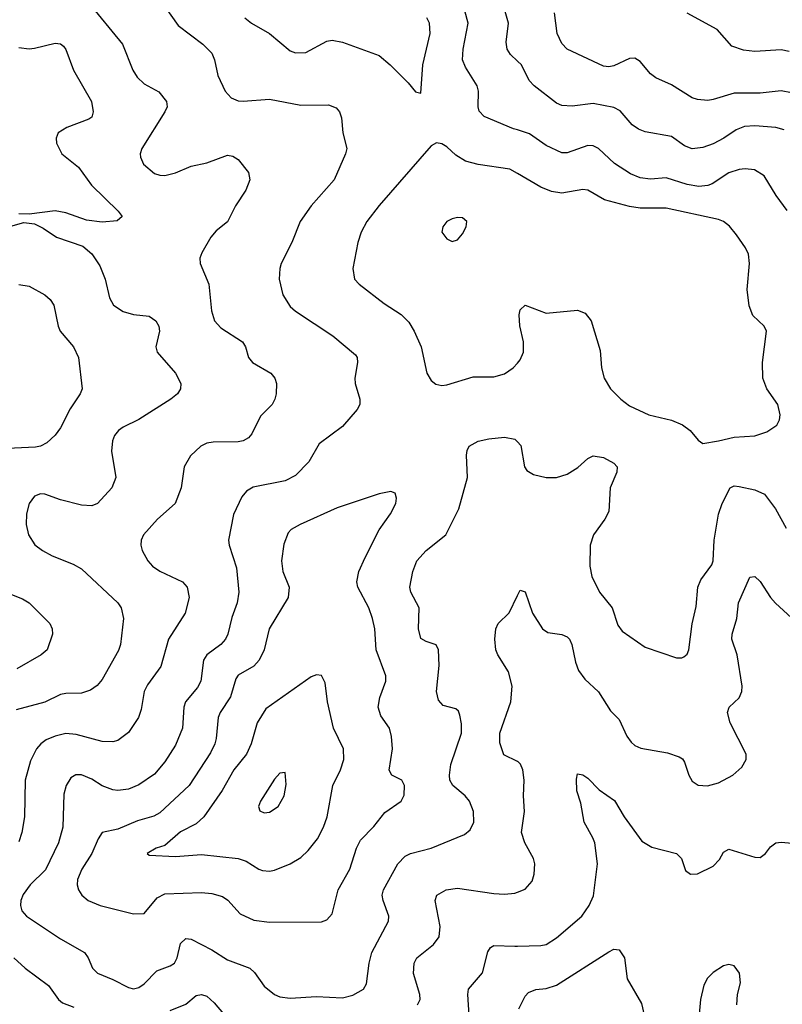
# Model space of a CAD drawing. Header units: inches. Extents: x 990586 to 1117858, y 769490 to 892071.
# Tile 193 of 248: x 1048094 to 1051015, y 871272 to 875043. Entities that reach past the tile are written whole.
import ezdxf

# ---------------------------------------------------------------- set-up
doc = ezdxf.new("R2010")
doc.units = ezdxf.units.IN
doc.header["$MEASUREMENT"] = 0
doc.layers.add('B0847', color=7, linetype='Continuous')
doc.layers.add('B0857', color=7, linetype='Continuous')

msp = doc.modelspace()

# ---------------------------------------------------------------- linework, layer by layer
at = {"layer": 'B0847', "color": 6}
for points, elevation in [([(1050000, 874620.9), (1049985.4, 874625.4), (1049872.2, 874672.2), (1049853.3, 874693.3), (1049849.8, 874710), (1049851.4, 874770), (1049846.3, 874790), (1049801.1, 874861.1), (1049790.3, 874890), (1049792.2, 874930), (1049811.4, 875030), (1049772.8, 875172.8)], 3800), ([(1048353.1, 875113.1), (1048486.9, 874950), (1048527.7, 874850), (1048543.6, 874823.6), (1048570, 874797.2), (1048626.7, 874766.7), (1048655.6, 874730), (1048658.5, 874710), (1048649.8, 874690), (1048561.6, 874550), (1048555.4, 874530), (1048556.6, 874516.6), (1048568, 874490), (1048610, 874454.1), (1048630, 874447.2), (1048650, 874446.6), (1048690, 874456.9), (1048750, 874482.6), (1048810, 874495.6), (1048890, 874524.5), (1048910, 874520.9), (1048930, 874508.1), (1048970, 874458.4), (1048974.7, 874430), (1048959.5, 874390), (1048920.7, 874330), (1048890, 874268.8), (1048845.8, 874234.2), (1048826.3, 874210), (1048792, 874150), (1048784, 874130), (1048784.9, 874110), (1048817.7, 874030), (1048828.3, 873928.3), (1048839.6, 873890), (1048863.6, 873863.6), (1048947, 873810), (1048958.8, 873790), (1048970.7, 873750), (1048985, 873730), (1049055.7, 873690), (1049071, 873670), (1049077.5, 873650), (1049075.7, 873610), (1049071.5, 873590), (1049060.3, 873570), (1049015.7, 873524.3), (1048982.5, 873457.5), (1048970, 873441.9), (1048950, 873430), (1048930, 873426), (1048835, 873425), (1048810, 873420.8), (1048787.3, 873410), (1048747.4, 873372.6), (1048723.1, 873330), (1048712.4, 873250), (1048689.7, 873190.3), (1048621.1, 873130), (1048568, 873070), (1048559.5, 873050), (1048558.1, 873030), (1048562.9, 873010), (1048584.5, 872970), (1048602.1, 872950), (1048630, 872930.7), (1048716.7, 872890), (1048734.7, 872870), (1048742.3, 872830), (1048727.6, 872770), (1048664.3, 872670), (1048634.6, 872565.4), (1048583.8, 872496.2), (1048570.9, 872470), (1048558.9, 872401.1), (1048548.8, 872370), (1048510, 872313.2), (1048470, 872282.5), (1048450, 872276.9), (1048410, 872278.3), (1048310, 872305.5), (1048270, 872309.1), (1048230, 872299.4), (1048195.2, 872284.8), (1048174.5, 872270), (1048158, 872250), (1048135.5, 872204.5), (1048114.2, 872130), (1048112, 871990), (1048102.1, 871930), (1048090, 871894.8)], 3700), ([(1050000, 874884.8), (1049974.2, 874910), (1049961.2, 874930), (1049957.1, 874957.1), (1049965.7, 875030), (1049937.8, 875130)], 3700), ([(1048650.8, 875090.8), (1048700.7, 875020.7), (1048795.1, 874950), (1048830, 874914.8), (1048839.9, 874890), (1048852.4, 874830), (1048880.3, 874770), (1048903.8, 874743.8), (1048930, 874733), (1048950, 874730.6), (1049050, 874738.9), (1049170, 874715.2), (1049276.5, 874716.5), (1049305.8, 874705.8), (1049319.1, 874690), (1049326.8, 874666.8), (1049330.8, 874610), (1049346.9, 874550), (1049341.1, 874530), (1049298.6, 874430), (1049209.8, 874330), (1049167.8, 874270), (1049136.5, 874190), (1049095.5, 874110), (1049089.8, 874090), (1049087.6, 874050), (1049101.4, 873990), (1049130, 873945), (1049150, 873927.4), (1049292.7, 873832.7), (1049380.1, 873760.1), (1049386.4, 873750), (1049388, 873730), (1049378, 873670), (1049378.8, 873650), (1049396.6, 873590), (1049396.9, 873570), (1049386.6, 873550), (1049330, 873485.3), (1049240.9, 873419.1), (1049201, 873350), (1049150, 873296.8), (1049110, 873276.4), (1048987.7, 873252.3), (1048962.6, 873237.4), (1048944, 873216), (1048912.2, 873147.8), (1048894.1, 873050), (1048896.4, 873030), (1048923.7, 872943.7), (1048933, 872850), (1048926.7, 872810), (1048906.7, 872753.3), (1048891.5, 872690), (1048881.8, 872670), (1048864.4, 872650), (1048810, 872611.2), (1048797.2, 872590), (1048786.9, 872510), (1048775.1, 872484.9), (1048729.2, 872430), (1048722.3, 872410), (1048717, 872330), (1048690, 872264.5), (1048650, 872201.2), (1048610, 872153), (1048550, 872112.8), (1048510, 872096.5), (1048470, 872091.2), (1048450, 872094), (1048410, 872109.3), (1048370, 872134.6), (1048330, 872150.6), (1048309.4, 872150.6), (1048290, 872139.4), (1048271.7, 872110), (1048262.6, 872077.4), (1048258.6, 871950), (1048242.6, 871890), (1048192.3, 871787.7), (1048134.3, 871730), (1048107.1, 871692.8), (1048098.2, 871670), (1048096.6, 871650), (1048102.3, 871630), (1048119.7, 871610), (1048250, 871523.4), (1048342.2, 871470), (1048356.6, 871450), (1048372.9, 871410), (1048391.2, 871391.2), (1048450, 871367.5), (1048510, 871335.9), (1048530, 871331.8), (1048550, 871336.8), (1048570, 871351.1), (1048619.2, 871400.8), (1048670, 871419.2), (1048687.2, 871430), (1048697.2, 871450), (1048710, 871505.3), (1048730, 871523.5), (1048750, 871521.9), (1048830, 871481.3), (1048890, 871442.9), (1048975.1, 871410), (1048993.4, 871393.4), (1049030, 871341.6), (1049069.3, 871310), (1049090, 871300.5), (1049130, 871295.8), (1049230, 871302), (1049330, 871296.9), (1049370, 871306.9), (1049410, 871329.8), (1049422, 871350), (1049431.7, 871430), (1049443, 871470), (1049505.7, 871590), (1049507.6, 871610), (1049485.6, 871670), (1049482.5, 871690), (1049487, 871710), (1049542, 871810), (1049570, 871839.3), (1049590, 871850), (1049670, 871870), (1049797.7, 871922.3), (1049819.5, 871940.5), (1049832.6, 871970), (1049831.9, 872010), (1049817, 872050), (1049800.3, 872070), (1049753.2, 872110), (1049741.4, 872130), (1049739.5, 872150), (1049745.3, 872190), (1049785.6, 872310), (1049786.1, 872346.1), (1049780, 872380), (1049774.4, 872394.4), (1049764.1, 872404.1), (1049716.2, 872416.2), (1049697.5, 872437.5), (1049690.2, 872470.2), (1049700.6, 872570), (1049698, 872630), (1049688.9, 872648.9), (1049650, 872661.1), (1049630, 872673.7), (1049620.9, 872710), (1049623.8, 872790), (1049592.1, 872850), (1049588.3, 872870), (1049599.6, 872930), (1049615, 872970), (1049650, 873009.6), (1049725.8, 873070), (1049776.2, 873170), (1049809.5, 873290), (1049804.8, 873375.2), (1049807.1, 873392.9), (1049815.8, 873410), (1049850, 873428.7), (1049890, 873437.7), (1049950, 873443.7), (1049990, 873436.8), (1050000, 873426.4)], 3800), ([(1048956.3, 875050), (1048981.5, 875030), (1049050.2, 874990.2), (1049130, 874923.4), (1049150, 874915.8), (1049190, 874917.2), (1049270, 874960.4), (1049290, 874964.6), (1049330, 874957.2), (1049470, 874906.4), (1049513.3, 874870), (1049581.5, 874801.5), (1049610, 874766.5), (1049630, 874761.6), (1049638, 874870), (1049666.4, 874990), (1049663.6, 875030), (1049653.6, 875050)], 3900), ([(1048090, 874937.1), (1048130, 874931.8), (1048150, 874933.9), (1048230, 874953.6), (1048250, 874951), (1048261.6, 874941.6), (1048270, 874929.5), (1048299.4, 874850), (1048369, 874730), (1048375.4, 874690), (1048370.5, 874670), (1048358.4, 874661.6), (1048274.4, 874630), (1048241.1, 874610), (1048233.1, 874590), (1048234.9, 874570), (1048255.2, 874530), (1048318.7, 874478.7), (1048369.3, 874409.3), (1048471.1, 874310), (1048486.2, 874290), (1048466.6, 874273.4), (1048410, 874268.2), (1048350, 874275.7), (1048270, 874303.6), (1048230, 874311.2), (1048130, 874298.7), (1048090, 874299.4)], 3600), ([(1050000, 874454.5), (1049971.2, 874471.2), (1049850, 874488.5), (1049801.5, 874501.5), (1049764.4, 874524.4), (1049730, 874555.8), (1049710, 874568.3), (1049690, 874571.4), (1049670, 874560.5), (1049470, 874331.7), (1049423.1, 874270), (1049401.6, 874230), (1049388.8, 874190), (1049369.2, 874090), (1049376.3, 874050), (1049393.8, 874030), (1049490, 873956.3), (1049554.2, 873914.2), (1049584.3, 873884.3), (1049605.1, 873850), (1049631, 873790), (1049653.2, 873690), (1049670, 873661.5), (1049687.2, 873647.2), (1049710, 873642.1), (1049730, 873644.3), (1049830, 873675.6), (1049910, 873674.8), (1049950, 873687.2), (1049984.1, 873710), (1050000, 873728.3)], 3900), ([(1047940.5, 874219.5), (1048110, 874265.8), (1048150, 874261.2), (1048184.1, 874244.1), (1048234.6, 874210), (1048335.9, 874175.9), (1048370, 874146.6), (1048400.3, 874100.3), (1048420.6, 874050), (1048437.9, 873977.9), (1048452.8, 873950), (1048490, 873925.5), (1048530, 873914.1), (1048590, 873907.2), (1048614.8, 873890), (1048626.2, 873870), (1048629, 873850), (1048615, 873790), (1048620.9, 873770), (1048690.4, 873690), (1048710.5, 873650), (1048709.3, 873630), (1048698.2, 873610), (1048673.1, 873590), (1048550, 873511.4), (1048490, 873482), (1048472.6, 873470), (1048456.4, 873450), (1048448.6, 873430), (1048446, 873390), (1048462.4, 873290), (1048446.4, 873250), (1048391.6, 873190), (1048370, 873181.8), (1048330, 873184.2), (1048250, 873204.5), (1048190, 873226.1), (1048172.9, 873227.1), (1048150, 873218.7), (1048129.8, 873190), (1048120.3, 873150), (1048119.1, 873110), (1048128, 873070), (1048152.1, 873032.1), (1048181.1, 873010), (1048218.2, 872990), (1048298, 872958), (1048330, 872940.5), (1048469.5, 872810), (1048481.8, 872790), (1048490.8, 872750), (1048480.1, 872650), (1048472.7, 872627.3), (1048410, 872515.5), (1048390, 872493.2), (1048364.9, 872475.1), (1048330, 872463.2), (1048270, 872463), (1048250, 872458.1), (1048190, 872429.8), (1048079.7, 872400.3)], 3600), ([(1048090.4, 874029.6), (1048130, 874022.4), (1048190, 873989.7), (1048211.1, 873971.1), (1048224.4, 873950), (1048240.8, 873870), (1048248.8, 873850), (1048299.6, 873790), (1048318.4, 873750), (1048333.2, 873630), (1048325.3, 873610), (1048287, 873553), (1048250, 873480.2), (1048230, 873452.5), (1048197.6, 873422.4), (1048174, 873410), (1048153.7, 873406.3), (1048020.2, 873399.8)], 3500), ([(1048030, 872854.7), (1048105.1, 872825.1), (1048130, 872810.3), (1048209.5, 872730), (1048217.8, 872710), (1048219.1, 872690), (1048198.7, 872630), (1048176.6, 872610), (1048082.5, 872557.5)], 3500), ([(1050000, 872202.6), (1049948, 872228), (1049933.3, 872273.3), (1049933, 872310), (1049974.5, 872430), (1049980, 872490), (1049965.5, 872545.5), (1049924.9, 872610), (1049918, 872630), (1049913.7, 872670), (1049917.6, 872710), (1049926.2, 872730), (1049968.2, 872771.8), (1050000, 872837.4)], 3700), ([(1049617.9, 871270), (1049627.9, 871290), (1049626.6, 871310), (1049602.3, 871390), (1049604.1, 871430), (1049614.6, 871450), (1049679.2, 871500.8), (1049700, 871530), (1049703.8, 871570), (1049684.6, 871670), (1049691.3, 871690), (1049726.9, 871710), (1049770, 871716.8), (1049910, 871697), (1049950, 871694.1), (1049990, 871697.2), (1050000, 871701)], 3700), ([(1049815.3, 871230), (1049809.8, 871310), (1049812.5, 871330), (1049866.9, 871393.2), (1049886.8, 871473.2), (1049897, 871490), (1049910, 871497.8), (1049990, 871494.1), (1050000, 871494.4)], 3600), ([(1048071, 871450), (1048114.6, 871410), (1048204.2, 871344.2), (1048242.9, 871290), (1048257.7, 871277.7), (1048301.6, 871261.6)], 3700), ([(1048670, 871247.9), (1048730, 871272.2), (1048770, 871305.3), (1048790, 871309.6), (1048810, 871303), (1048838, 871278), (1048910, 871193.9)], 3700)]:
    msp.add_lwpolyline(points, dxfattribs=dict(at, elevation=elevation))
for points, elevation in [([(1049770, 874286.1), (1049750, 874280.7), (1049729.5, 874270), (1049714, 874250), (1049711.1, 874230), (1049730, 874204.3), (1049750, 874194.3), (1049770, 874200.5), (1049790, 874223), (1049803.8, 874250), (1049805.7, 874270), (1049790, 874283.9)], 4000), ([(1049515.8, 873235.8), (1049470, 873226.6), (1049310, 873173.9), (1049167.5, 873110), (1049133, 873090), (1049122.3, 873077.7), (1049105.6, 873034.4), (1049096, 872970), (1049101.1, 872930), (1049126, 872870), (1049122.3, 872830), (1049049.4, 872710.6), (1049029.6, 872630), (1049010.9, 872590), (1048990, 872567.5), (1048930, 872532.9), (1048921.4, 872518.6), (1048901.7, 872450), (1048861.5, 872390), (1048853.7, 872370), (1048846.1, 872290), (1048841.4, 872270), (1048824.3, 872235.7), (1048743.3, 872110), (1048630, 872005.3), (1048607.8, 871992.2), (1048544.6, 871975.4), (1048470, 871942.9), (1048409.5, 871930.5), (1048394, 871906), (1048370.4, 871850), (1048331.9, 871790), (1048315.4, 871750), (1048313.5, 871730), (1048318.7, 871710), (1048331.8, 871690), (1048355.6, 871670), (1048402.4, 871650), (1048530, 871619), (1048570, 871619.6), (1048620.6, 871679.4), (1048650, 871695), (1048790, 871700.8), (1048830, 871696.7), (1048870, 871684.9), (1048890.7, 871670.7), (1048938.6, 871618.6), (1048990, 871594.3), (1049050, 871587.1), (1049250, 871588), (1049270, 871595.7), (1049290, 871618.5), (1049313, 871710), (1049358.8, 871790), (1049383.8, 871870), (1049399, 871901), (1049450, 871953.1), (1049492.7, 872007.3), (1049555.2, 872050), (1049566.6, 872073.4), (1049567, 872110), (1049557.6, 872130), (1049518.6, 872150), (1049508.6, 872168.6), (1049522.1, 872250), (1049517.8, 872297.8), (1049509.7, 872330), (1049477, 872377), (1049466.1, 872410), (1049472.7, 872447.3), (1049496.3, 872510), (1049496.7, 872530), (1049458.8, 872630), (1049453.4, 872710), (1049445.1, 872750), (1049431.2, 872790), (1049388.4, 872870), (1049384.9, 872890), (1049392.8, 872930), (1049416.4, 872983.6), (1049470.6, 873089.4), (1049514.1, 873150), (1049534.7, 873190), (1049537.2, 873210), (1049531.6, 873230)], 3900), ([(1049230, 872534.5), (1049210, 872525.9), (1049036.8, 872403.2), (1049002.7, 872350), (1048980.8, 872270), (1048962.8, 872230), (1048914, 872170), (1048869.2, 872090.8), (1048799.4, 871990), (1048770, 871963.8), (1048710, 871932.8), (1048650, 871880.2), (1048616.5, 871870), (1048581.8, 871850), (1048590, 871843.9), (1048690, 871838.8), (1048790, 871845.9), (1048930, 871830.5), (1048960.8, 871820.8), (1049009.2, 871789.2), (1049024.1, 871784.1), (1049050, 871781.6), (1049070, 871785.9), (1049130, 871809.8), (1049170, 871834.9), (1049199.1, 871860.9), (1049234.1, 871905.9), (1049257.8, 871950), (1049271.1, 871990), (1049292.7, 872110), (1049322.6, 872170), (1049335.8, 872210), (1049333.5, 872250), (1049296, 872330), (1049272.8, 872430), (1049263.8, 872503.8), (1049250, 872532)], 4000), ([(1049110, 872159.7), (1049090, 872157.6), (1049070, 872134.3), (1049016.1, 872050), (1049008.8, 872030), (1049013.3, 872013.3), (1049030, 872005.6), (1049050, 872007.6), (1049083.1, 872030), (1049106.8, 872070), (1049113.8, 872113.8)], 4100)]:
    msp.add_lwpolyline(points, close=True, dxfattribs=dict(at, elevation=elevation))
at = {"layer": 'B0857', "color": 6}
for points, elevation in [([(1051050, 874763.2), (1051010, 874771.3), (1050930, 874762.3), (1050830, 874762), (1050750, 874737.1), (1050730, 874734.2), (1050690, 874737.5), (1050670, 874744.3), (1050590, 874793.2), (1050530, 874821.1), (1050510, 874835.9), (1050470, 874883.4), (1050450, 874895.5), (1050430, 874895), (1050370, 874866.1), (1050350, 874862.5), (1050330, 874865), (1050190, 874930.2), (1050170, 874951.5), (1050152, 874990), (1050141.9, 875070)], 3600), ([(1051040.8, 874920.8), (1051010, 874928.3), (1050910, 874921.2), (1050866.3, 874926.3), (1050821.2, 874941.2), (1050765.3, 875005.3), (1050650, 875067.6)], 3500), ([(1051021.8, 874621.8), (1050990, 874630.8), (1050910, 874636.3), (1050870, 874633.7), (1050838.4, 874621.6), (1050791, 874589), (1050750, 874568.1), (1050710, 874553.2), (1050670, 874548.5), (1050640.3, 874560.3), (1050590, 874595.8), (1050490, 874614), (1050463.3, 874623.3), (1050440, 874640), (1050393.8, 874693.8), (1050370, 874706.5), (1050290, 874722), (1050210, 874711.8), (1050170, 874715.1), (1050150, 874724), (1050063.6, 874790), (1050045.2, 874810), (1050015.1, 874870), (1050000, 874884.8)], 3700), ([(1051032.9, 874312.9), (1050990.5, 874370), (1050944.9, 874444.9), (1050907.9, 874467.9), (1050872.2, 874472.2), (1050850, 874469.6), (1050810, 874456.4), (1050745.5, 874414.5), (1050730, 874408.3), (1050695.5, 874404.5), (1050650, 874411.7), (1050570, 874437.2), (1050510, 874433), (1050470, 874437.8), (1050432.7, 874452.7), (1050372.5, 874492.5), (1050310, 874549.7), (1050290, 874559.9), (1050270, 874561.1), (1050190, 874533.8), (1050170, 874533.9), (1050110, 874561.3), (1050046.6, 874606.6), (1050000, 874620.9)], 3800), ([(1050000, 873728.3), (1050010, 873739.9), (1050023.5, 873770), (1050023.8, 873810), (1050009.6, 873870.4), (1050006.8, 873913.2), (1050010, 873932.4), (1050029.6, 873950), (1050110, 873919.5), (1050230.8, 873930.8), (1050259.4, 873919.4), (1050282, 873890), (1050316.7, 873776.7), (1050321.6, 873710), (1050332.3, 873670), (1050356.6, 873630), (1050396.5, 873590), (1050430, 873564.6), (1050503.6, 873530), (1050590, 873509.1), (1050631.8, 873491.8), (1050661.7, 873470), (1050692.8, 873432.8), (1050710, 873419.9), (1050770, 873429.8), (1050830, 873444.2), (1050910, 873449.6), (1050955.9, 873464.1), (1050993.7, 873490), (1051004, 873510), (1051006.9, 873530), (1050997.7, 873570), (1050955.7, 873630), (1050939.6, 873670), (1050939.4, 873730), (1050954, 873850), (1050945.4, 873870), (1050901.7, 873910), (1050887.1, 873947.1), (1050879.8, 874010), (1050888.6, 874110), (1050885.3, 874145.3), (1050873.8, 874170), (1050839.8, 874219.8), (1050812.2, 874252.2), (1050790, 874269.7), (1050770, 874278.2), (1050570, 874321.7), (1050470, 874321.9), (1050430, 874327.8), (1050333.3, 874353.3), (1050270, 874390.4), (1050250, 874392.3), (1050170, 874379.3), (1050130, 874385.4), (1050090, 874402.3), (1050000, 874454.5)], 3900), ([(1050000, 873426.4), (1050012.9, 873412.9), (1050026.9, 873330), (1050036.2, 873316.2), (1050061.8, 873301.8), (1050110, 873290.3), (1050150, 873289.8), (1050190, 873302.2), (1050231.4, 873328.6), (1050270, 873362.3), (1050290, 873372.5), (1050330, 873366.9), (1050370, 873345.3), (1050382.1, 873330), (1050380.9, 873310), (1050355.7, 873250), (1050350, 873159.8), (1050335.1, 873130), (1050291.1, 873070), (1050278.3, 873030), (1050277.9, 872950), (1050285.1, 872910), (1050313.9, 872850), (1050363, 872790), (1050384.6, 872724.6), (1050401, 872701), (1050490, 872639.6), (1050610, 872599), (1050630, 872598.5), (1050637.2, 872602.8), (1050650, 872612.9), (1050657, 872630), (1050669.7, 872729.7), (1050684.2, 872795.8), (1050690.7, 872870), (1050702, 872898), (1050744.9, 872955.1), (1050749.7, 872970.3), (1050753.9, 873050), (1050770.7, 873149.3), (1050784.8, 873190), (1050814.5, 873250), (1050830, 873257.7), (1050850, 873255.2), (1050910, 873243), (1050946.4, 873226.4), (1050988.8, 873170), (1051030, 873096.2)], 3800), ([(1050000, 872837.4), (1050010, 872858), (1050030, 872851.6), (1050057.9, 872770), (1050096.2, 872710), (1050116, 872696), (1050170, 872688.5), (1050190, 872679.6), (1050199.5, 872670), (1050208.5, 872650), (1050222, 872582), (1050234, 872550), (1050258, 872518), (1050310, 872468.4), (1050356.6, 872396.6), (1050390, 872362.8), (1050419.6, 872299.6), (1050435.8, 872275.8), (1050450, 872263.4), (1050472.8, 872252.8), (1050575.5, 872235.5), (1050620.2, 872220.2), (1050632.2, 872212.2), (1050640.1, 872200.1), (1050656, 872150), (1050670, 872126.4), (1050692, 872112), (1050728.3, 872108.3), (1050770, 872120.5), (1050825.6, 872150), (1050859.6, 872180.4), (1050876.6, 872210), (1050875.8, 872230), (1050814.6, 872350), (1050805.3, 872390), (1050811.1, 872410), (1050850, 872446.3), (1050859.8, 872470), (1050860.4, 872490), (1050841.7, 872610), (1050821.3, 872670), (1050822.1, 872690), (1050840.7, 872750), (1050847.4, 872810), (1050890, 872908), (1050910, 872910.8), (1050930, 872891.4), (1050969.6, 872830), (1050988.5, 872808.5), (1051110, 872697.2)], 3700), ([(1050000, 871701), (1050030, 871712.5), (1050056.3, 871743.8), (1050064.8, 871770), (1050067.2, 871810), (1050061.6, 871830), (1050028, 871890), (1050015.7, 871930), (1050026.8, 872010), (1050023.3, 872070), (1050026.4, 872130), (1050020.6, 872170), (1050012, 872192), (1050001.8, 872201.8), (1050000, 872202.6)], 3700), ([(1050000, 871494.4), (1050090, 871496.9), (1050110, 871501.5), (1050150, 871526.2), (1050246.3, 871610), (1050274.5, 871650), (1050292, 871688), (1050307.1, 871810), (1050296.1, 871890), (1050289.5, 871910), (1050255.3, 871970), (1050242.6, 872042.6), (1050227.6, 872090), (1050226, 872134), (1050230, 872154.9), (1050250, 872151.5), (1050270, 872138.5), (1050313.1, 872093.1), (1050372.1, 872052.1), (1050409.2, 871990), (1050477.2, 871897.2), (1050514.3, 871874.3), (1050609.3, 871849.3), (1050628, 871830), (1050644.2, 871784.2), (1050663.1, 871770), (1050690, 871771.9), (1050750, 871801.1), (1050773.9, 871826.1), (1050790, 871854.7), (1050810, 871866.6), (1050910, 871835.3), (1050930, 871834.1), (1050950, 871849.6), (1050970, 871875.8), (1050990, 871890.4), (1051010, 871893.7), (1051094.3, 871885.7)], 3600), ([(1050005.5, 871254.5), (1050030, 871302.8), (1050042.8, 871317.2), (1050070, 871328.4), (1050110, 871332.2), (1050150, 871344.9), (1050350, 871473.3), (1050370, 871483), (1050390, 871481.1), (1050409.8, 871449.8), (1050420.5, 871370), (1050475.3, 871275.3), (1050485.5, 871230)], 3500), ([(1050840.1, 871270), (1050843.3, 871310), (1050853.9, 871353.9), (1050850.9, 871390.9), (1050830, 871419.3), (1050810, 871423.9), (1050790, 871419.2), (1050750, 871393.3), (1050728.3, 871371.7), (1050714.1, 871345.9), (1050701.4, 871290), (1050689, 871150)], 3600)]:
    msp.add_lwpolyline(points, dxfattribs=dict(at, elevation=elevation))

doc.saveas('drawing.dxf')
